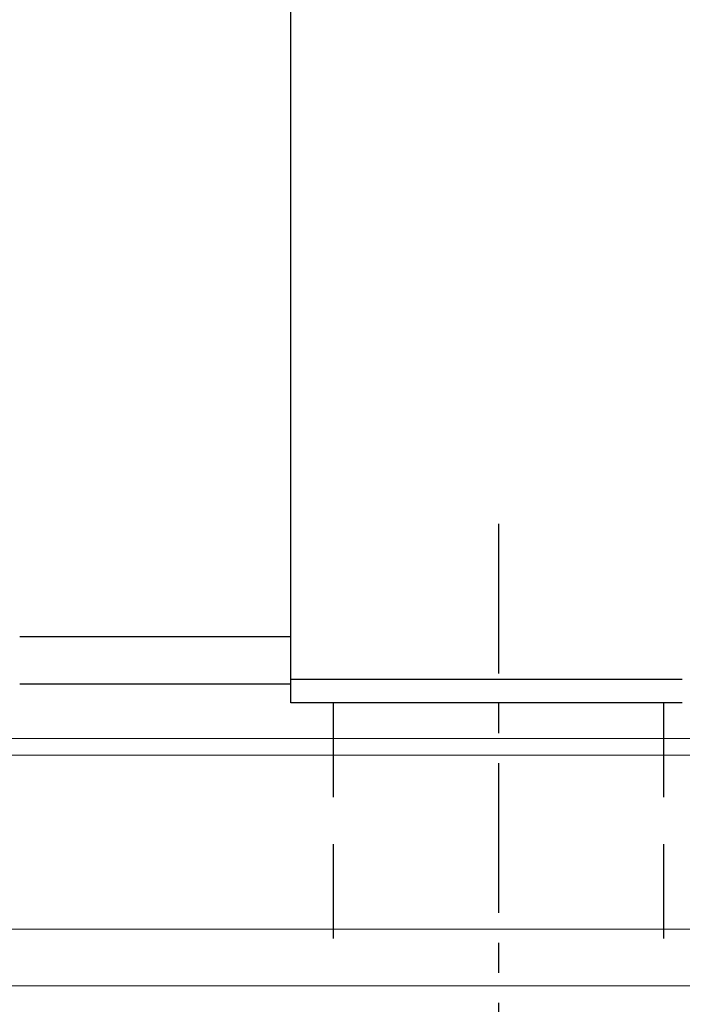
# Model space of a CAD drawing. Header units: millimetres. Extents: x 300 to 581, y 283 to 388.
# Tile 4 of 55: x 485 to 499, y 301 to 322. Entities that reach past the tile are written whole.
import ezdxf

# ---------------------------------------------------------------- set-up
doc = ezdxf.new("R2010")
doc.units = ezdxf.units.MM
doc.linetypes.add('CENTER', pattern=[10.16, 6.35, -1.27, 1.27, -1.27])
doc.linetypes.add('DASHED', pattern=[0.75, 0.5, -0.25])
for name, color, linetype in [('2', 7, 'Continuous'), ('CL', 1, 'CENTER'), ('HID', 2, 'DASHED'), ('OUT', 3, 'Continuous')]:
    doc.layers.add(name, color=color, linetype=linetype)

msp = doc.modelspace()

# ---------------------------------------------------------------- linework, layer by layer
at = {"layer": '2', "color": 0, "linetype": 'Continuous'}
for p, q in [((490.955, 307.343), (490.955, 333.843)), ((490.955, 308.743), (485.205, 308.743)), ((490.955, 307.843), (499.255, 307.843)), ((485.205, 307.743), (490.955, 307.743)), ((499.255, 307.343), (490.955, 307.343))]:
    msp.add_line(p, q, dxfattribs=at)
at = {"layer": 'CL', "color": 0, "ltscale": 0.5}
msp.add_line((495.355, 311.142), (495.355, 297.342), dxfattribs=at)
at = {"layer": 'HID', "color": 0, "ltscale": 4}
for p, q in [((491.855, 307.343), (491.855, 301.342)), ((498.855, 307.343), (498.855, 301.342))]:
    msp.add_line(p, q, dxfattribs=at)
at = {"layer": 'OUT', "color": 0, "linetype": 'Continuous', "lineweight": 15}
for p, q in [((581.356, 306.589), (462.413, 306.589)), ((581.356, 306.235), (462.359, 306.235)), ((581.356, 302.542), (461.237, 302.542)), ((581.356, 301.342), (415.355, 301.342))]:
    msp.add_line(p, q, dxfattribs=at)

doc.saveas('drawing.dxf')
